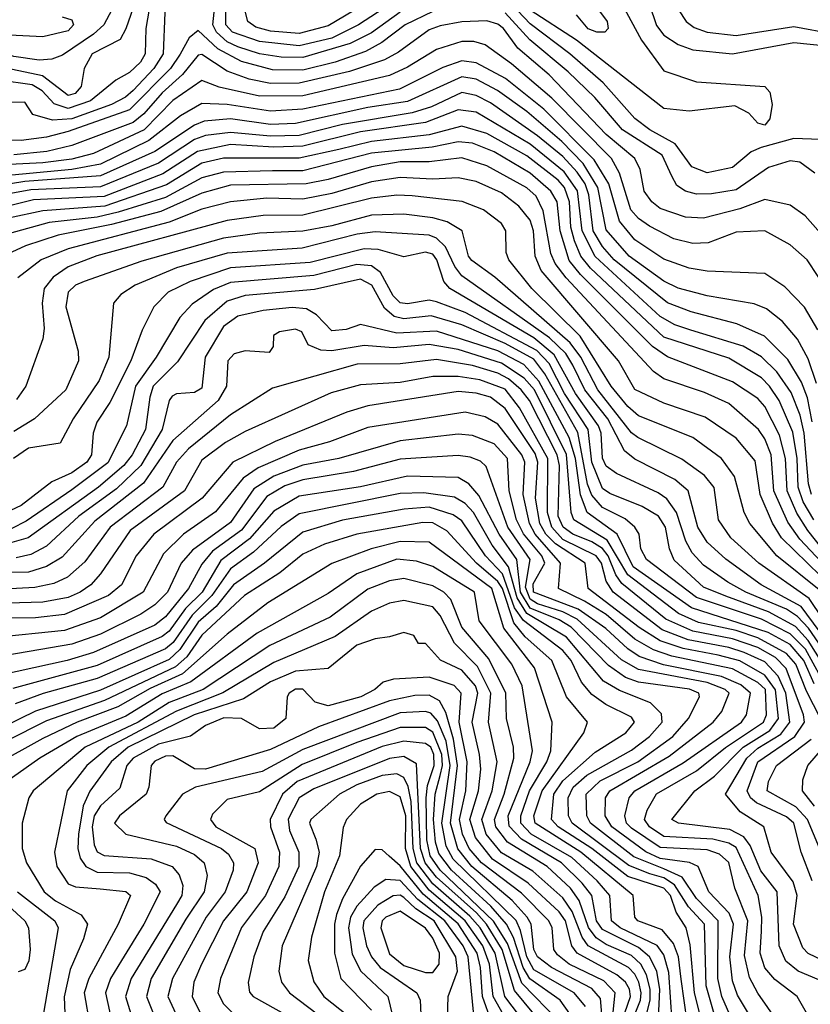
# Model space of a CAD drawing. Extents: x 501367 to 657802, y 482273 to 547541.
# Tile 177 of 256: x 556361 to 558551, y 527353 to 530080. Entities that reach past the tile are written whole.
import ezdxf

# ---------------------------------------------------------------- set-up
doc = ezdxf.new("R2010")
doc.units = 0

msp = doc.modelspace()

# ---------------------------------------------------------------- linework, layer by layer
at = {"layer": '0CON20XD'}
for points in [[(556767.1, 530215), (556758, 529985), (556731.9, 529945), (556675, 529883.6), (556653.7, 529865), (556614.8, 529845), (556505, 529804.9), (556451.7, 529801.7), (556397.2, 529817.2), (556375, 529851.4), (556315, 529850)], [(558145, 530170.2), (558206.8, 530075), (558228.5, 530058.5), (558265, 530045.1), (558345, 530036.1), (558505, 530061), (558615, 530040.4)], [(557415, 530100.2), (557335, 530043.6), (557276.4, 530013.6), (557145.4, 529974.6), (557085, 529975.6), (557025, 529985.6), (556965, 530004.2), (556935, 530018.8), (556905.5, 530045), (556895.4, 530065), (556903.9, 530145)], [(557423.2, 530146.8), (557299.5, 530065), (557225, 530028.8), (557135, 530007.3), (557025, 530019.5), (556950.3, 530045), (556931.8, 530065), (556932.7, 530145)], [(557335.6, 530135), (557215, 530062.4), (557135, 530041.5), (557055, 530048.2), (557015, 530059.1), (556992.7, 530075), (556975.4, 530145)], [(558578.3, 529748.3), (558505, 529750.4), (558414.2, 529725.8), (558386.5, 529713.5), (558335, 529670), (558265, 529655.5), (558222.6, 529672.6), (558176.3, 529736.3), (558106.5, 529775), (558065, 529806.3), (557977.2, 529905), (557884.5, 529985), (557775, 530068.2), (557705, 530142.3)], [(558017.2, 530145), (558083.3, 530023.3), (558145, 529937.7), (558235, 529907.5), (558425, 529894.3), (558438.6, 529878.6), (558444.6, 529845), (558438.5, 529805), (558425, 529787.5), (558405, 529792.9), (558380.5, 529820.5), (558341.5, 529841.5), (558215, 529826.7), (558145, 529834.1), (557902.7, 530022.7), (557775, 530105.7)], [(557936.3, 530145), (557988.3, 530075), (557991, 530055), (557981.1, 530045), (557959.2, 530045), (557935, 530054.8), (557903.3, 530093.3)], [(556632.1, 530137.9), (556594.2, 530065), (556565, 530040), (556478.9, 529981.1), (556449.4, 529970.6), (556415, 529967.2), (556345, 529978.1), (556106.9, 530055), (556045.1, 530115.1)], [(556478, 530088), (556505, 530079.2), (556510.2, 530065), (556495, 530049), (556425, 530032.3), (556295, 530039.1), (556213.9, 530055), (556176, 530075), (556113, 530125)], [(556723.8, 530136.2), (556710.4, 530055), (556708.6, 529985), (556695, 529961.9), (556665, 529933.2), (556627.3, 529912.7), (556556.9, 529855), (556495, 529833.4), (556456.6, 529846.6), (556423, 529883), (556395, 529899.2), (556302.6, 529912.6)], [(556682.4, 530135), (556655, 530054.5), (556638.8, 530025), (556561.5, 529985), (556539.5, 529945), (556531.2, 529895), (556514.7, 529875), (556495, 529869.7), (556424.4, 529924.4), (556305, 529949)], [(558103.9, 530123.9), (558125, 530063.4), (558145, 530037.2), (558185, 530010.9), (558225, 529995.8), (558334.8, 529984.8), (558505, 530016.7), (558695, 529997.2)], [(557505, 530102.7), (557428.1, 530065), (557363.9, 530016.1), (557318.2, 529991.8), (557235, 529962.5), (557145, 529939.6), (557060.6, 529940.6), (556975, 529964.1), (556909.2, 529999.2), (556855, 530050), (556830.2, 530029.8), (556805, 529983.9), (556778.7, 529945), (556665, 529830.2), (556495, 529769.8), (556435, 529754.5), (556365, 529745.1), (556305, 529747.5)], [(558563.2, 529655), (558521.4, 529685), (558495, 529689.3), (558435, 529670.4), (558345, 529609), (558277.2, 529597.2), (558235, 529596.9), (558205, 529604.8), (558181, 529621), (558166.8, 529646.8), (558140.2, 529705), (558030, 529775), (557954.1, 529864.1), (557880, 529935), (557773.5, 530023.5), (557705, 530099)], [(558635.2, 529425), (558536.4, 529536.4), (558495, 529565.8), (558425, 529581.6), (558355, 529556.2), (558255, 529530.3), (558205, 529533), (558135, 529557.2), (558111.6, 529575), (558090.4, 529605), (558079.1, 529665), (558064.8, 529695), (557985, 529762.2), (557826.9, 529926.9), (557740.7, 530000.7), (557701.2, 530055), (557685, 530067.3), (557655, 530076.9), (557585, 530074.1), (557525, 530062.5), (557495, 530051.5), (557410.2, 529989.8), (557371.1, 529968.9), (557273.9, 529936.1), (557135, 529903.5), (557055, 529902.8), (556996.2, 529915), (556935, 529937.1), (556865, 529983.2), (556855, 529981.7), (556811.9, 529928.1), (556755, 529877.3), (556705, 529818.8), (556675, 529795.5), (556505, 529731.3), (556435.5, 529715), (556345, 529705.1)], [(558602.8, 529322.8), (558541.8, 529415), (558495, 529456.4), (558424.7, 529494.7), (558345, 529491.1), (558268, 529462), (558225, 529459.8), (558173, 529473), (558105, 529507.7), (558075, 529528.9), (558053.4, 529553.4), (558022, 529655), (557999.5, 529695), (557835, 529862.2), (557722.6, 529957.4), (557650.4, 530010.4), (557619, 530019), (557585, 530019.4), (557515, 529996.8), (557435, 529948.1), (557384.7, 529925.3), (557145, 529868.5), (557025, 529867.5), (556913.3, 529893.3), (556865, 529911), (556785, 529855.7), (556705.2, 529774.8), (556565, 529708.9), (556505, 529693.2), (556425, 529683.1), (556202.3, 529672.3)], [(558571.4, 529221.4), (558534.1, 529284.1), (558480.3, 529340.3), (558425, 529376.7), (558265, 529383.7), (558215, 529391.8), (558145, 529416.2), (558065, 529470), (558021.8, 529521.8), (557992.1, 529625), (557951.8, 529691.8), (557812.1, 529832.1), (557706.5, 529916.5), (557625, 529960.4), (557585, 529965.6), (557532.6, 529947.4), (557412.8, 529887.2), (557145, 529832.2), (557055, 529826.4), (556935.3, 529844.7), (556865, 529847.8), (556806.6, 529813.4), (556718.7, 529745), (556585, 529679.3), (556504.9, 529665.1), (556230.9, 529639.1)], [(558567.9, 529072.1), (558545, 529140.3), (558515.3, 529195.3), (558473.6, 529243.6), (558429.2, 529279.2), (558395, 529293.2), (558265, 529314.8), (558185, 529336.6), (558145, 529355.7), (558048.6, 529425), (557985, 529497.4), (557961.7, 529615), (557921.2, 529681.2), (557862.7, 529742.7), (557765.1, 529825.1), (557683.9, 529883.9), (557625, 529914.7), (557585, 529921.3), (557435, 529853.3), (557325, 529836.7), (557125, 529792.4), (557055, 529789.8), (556945, 529804.9), (556871.5, 529798.5), (556845, 529787.6), (556734.8, 529715.2), (556585, 529647.1), (556375, 529631.8), (556265.7, 529614.3)], [(558556.1, 528966.1), (558542.4, 529032.4), (558526.1, 529076.1), (558488.5, 529138.5), (558423.5, 529203.5), (558347.3, 529237.3), (558220.7, 529270.7), (558155, 529295.9), (558007.6, 529415), (557975, 529451.8), (557949, 529495), (557937.4, 529595), (557926.6, 529625), (557905, 529657.5), (557865, 529700.8), (557795, 529758.3), (557665, 529849.5), (557625, 529870.1), (557585, 529877.8), (557501.2, 529838.8), (557447.9, 529822.1), (557255, 529789.2), (557135, 529759.4), (557055, 529757.4), (556945, 529767.6), (556875, 529758.7), (556845, 529747.7), (556745, 529682.5), (556585, 529616.7), (556391.7, 529608.3), (556295, 529591.5)], [(558553.4, 528765), (558545.6, 528795), (558533.6, 528935), (558522.5, 528985), (558497.3, 529047.3), (558457.7, 529105), (558415, 529146.1), (558365, 529176.2), (558219.5, 529220.5), (558175, 529235.1), (558135, 529258.1), (557954.4, 529424.4), (557918.8, 529495), (557905.7, 529605.7), (557868.4, 529658.4), (557775, 529735.1), (557625, 529823.7), (557575, 529830.1), (557485, 529795.5), (557305, 529768.9), (557145, 529729.1), (557065, 529726.7), (556945, 529734.1), (556853.3, 529715), (556757.3, 529652.7), (556595, 529590.6), (556399, 529581), (556294.6, 529555.4)], [(558560, 528695), (558531.1, 528745), (558517.2, 528785), (558513.8, 528865), (558502.3, 528937.7), (558463.9, 529025), (558437.9, 529065), (558415, 529088), (558325, 529142.4), (558145, 529200.7), (557941.7, 529391.7), (557915.1, 529425), (557897.4, 529467.4), (557887.6, 529505), (557884, 529575), (557869.4, 529615), (557851.8, 529635), (557765, 529702.7), (557655, 529764.9), (557585, 529785.3), (557495, 529761.2), (557335, 529742), (557245, 529720.6), (557135, 529696.1), (556925, 529696.2), (556865, 529682.1), (556767.1, 529622.9), (556596.4, 529563.6), (556425, 529550.7), (556330, 529530)], [(558695, 528474.3), (558544.1, 528665), (558512.9, 528712.9), (558486.2, 528775), (558482.1, 528865), (558465, 528929.7), (558425, 529008.7), (558405, 529030.7), (558335, 529077.3), (558155, 529146.2), (558113.7, 529175), (557914.2, 529374.2), (557883.1, 529413.1), (557857.6, 529495), (557849.1, 529575), (557831.5, 529605), (557775, 529655.1), (557675, 529713.6), (557615, 529737.9), (557575, 529741.9), (557503.6, 529726.4), (557335, 529709.9), (557145, 529661.4), (557061.3, 529661.3), (556925, 529657.9), (556865, 529641.6), (556765, 529587), (556633.5, 529546.5), (556575, 529532.7), (556442.3, 529517.7), (556332.5, 529487.5)], [(558625, 528531.5), (558521.7, 528641.7), (558488, 528688), (558449.5, 528775), (558442.5, 528875), (558425, 528919), (558406.7, 528945), (558325, 529016.6), (558257.2, 529047.2), (558145.1, 529085.1), (558116, 529106), (557874.8, 529364.8), (557844.3, 529404.3), (557832.2, 529432.2), (557810.8, 529550.8), (557791.5, 529591.5), (557765, 529614.6), (557655, 529675.1), (557585, 529697.3), (557495, 529686), (557415, 529686.1), (557335, 529672.5), (557215, 529637.1), (557154.4, 529625.6), (556945, 529621.5), (556865, 529599.4), (556751.6, 529548.4), (556615, 529512.2), (556467.1, 529482.9), (556376.9, 529453.1), (556315, 529424.5)], [(558614.7, 528505), (558471.1, 528645), (558445.8, 528685.8), (558411.5, 528765), (558397.8, 528857.8), (558345, 528920.7), (558259.4, 528979.4), (558145, 529018.2), (558065, 529055.7), (558019, 529135), (557805.4, 529385), (557788.8, 529425), (557784.1, 529495), (557774.8, 529525), (557743.5, 529563.5), (557695, 529600.5), (557625, 529631.9), (557575, 529642), (557505, 529637.9), (557415, 529642.3), (557335, 529631), (557225, 529598.5), (557145, 529583.2), (557044.9, 529585.1), (556945, 529575.4), (556865, 529554.7), (556775, 529519.5), (556494.9, 529445.1), (556420.6, 529415), (556356, 529365)], [(558575, 528501), (558457.8, 528595), (558383, 528685), (558367.3, 528715), (558340.8, 528815), (558304.9, 528864.9), (558225, 528922.5), (558075, 528983.3), (558045, 529008.9), (557999.2, 529065), (557913.3, 529203.3), (557779.4, 529335), (557715.2, 529415), (557708.4, 529435), (557707, 529495), (557695, 529515.3), (557645, 529553.1), (557586.7, 529576.7), (557448.1, 529591.9), (557405, 529593.6), (557335, 529585.8), (557145, 529538.8), (557035, 529538), (556935, 529523.4), (556574.4, 529425.6), (556495, 529395.7), (556453.3, 529366.7), (556429, 529335), (556422.8, 529295), (556429, 529225), (556425, 529195.8), (556378.1, 529065), (556352.1, 529027.9)], [(558625, 528362.1), (558547, 528477), (558408, 528575), (558330.8, 528645), (558296.3, 528695), (558284.6, 528784.6), (558257.4, 528817.4), (558195, 528863), (558072.7, 528922.7), (558055, 528936.1), (557961.6, 529055), (557915.1, 529145.1), (557885.3, 529185.3), (557676.8, 529366.8), (557612.7, 529412.7), (557604.1, 529425), (557586.6, 529495), (557545, 529519.7), (557505, 529531.2), (557425, 529541.4), (557335, 529538.8), (557225, 529508.6), (557145, 529494), (557025, 529488.4), (556925.5, 529474.5), (556699.1, 529410.9), (556539.2, 529355), (556515, 529344.3), (556495.3, 529325), (556488.8, 529285), (556522.3, 529162.3), (556523.5, 529135), (556488.3, 529055), (556401.8, 528975), (556345, 528939.8)], [(558625, 528320.6), (558525, 528454.9), (558414.8, 528515), (558316.4, 528586.4), (558265, 528633.3), (558238.9, 528675), (558212.3, 528775), (558175, 528806.2), (558065, 528863.2), (558036.1, 528886.1), (557989.6, 528975), (557926.1, 529055), (557893, 529123), (557873.3, 529155), (557828.4, 529198.4), (557585, 529370.6), (557566.1, 529396.1), (557540.5, 529450.5), (557515, 529474.9), (557495, 529482.7), (557345, 529492), (557295.4, 529485.4), (557143, 529447), (556935, 529433.2), (556795, 529393), (556680.4, 529345), (556640.9, 529319.1), (556620.9, 529295), (556607.7, 529145), (556580.7, 529080.7), (556509, 528975), (556472.7, 528907.3), (556385, 528893), (556343.2, 528865)], [(558621.4, 528285), (558545.1, 528395.1), (558515, 528426.8), (558485, 528447.3), (558371.6, 528495), (558322.5, 528522.5), (558255, 528569.2), (558223.1, 528603.1), (558205.4, 528635.4), (558179.6, 528715), (558152.9, 528752.9), (558129.4, 528769.4), (558013.5, 528823.5), (557985, 528843.6), (557975.3, 528865.3), (557971, 528935), (557964.2, 528955), (557900.2, 529045), (557841.5, 529151.5), (557785, 529198.5), (557552.3, 529335), (557535.2, 529355), (557516, 529415), (557505, 529430.1), (557485, 529435.8), (557425, 529423.2), (557353.3, 529443.3), (557315, 529445.7), (557165, 529407.6), (556945, 529393), (556833.3, 529355), (556771.6, 529325), (556732.7, 529285), (556700.1, 529219.9), (556668.5, 529135), (556610.1, 529019.9), (556574.5, 528965), (556564.2, 528935), (556559.2, 528875), (556547.1, 528855), (556505, 528824.6), (556449.7, 528800.3), (556365.2, 528735), (556305, 528707.2)], [(558601, 528271), (558545, 528360.5), (558509.1, 528399.1), (558435, 528440.4), (558316.7, 528483.3), (558255, 528508.9), (558173.5, 528583.5), (558160.4, 528615), (558149.4, 528675), (558130.2, 528705), (558085, 528731.9), (557995, 528767.6), (557975, 528781.7), (557945.8, 528855), (557935.1, 528945.1), (557869.4, 529045), (557827.5, 529127.5), (557793.5, 529163.5), (557595, 529268.7), (557515, 529298.9), (557495, 529302.8), (557435, 529292.7), (557415, 529295.7), (557395.4, 529315.4), (557360, 529380), (557335, 529398.6), (557295, 529401.8), (557175, 529371.8), (556945, 529352.2), (556897.6, 529332.4), (556838.2, 529291.8), (556804.7, 529255.3), (556738.5, 529145), (556681.3, 529065), (556656.6, 528955), (556605, 528852.8), (556505, 528777.6), (556378.4, 528691.6), (556338.9, 528671.1)], [(558579.5, 528259.5), (558536.9, 528336.9), (558495, 528379.3), (558415, 528419.9), (558235, 528479.6), (558096.9, 528585), (558080.9, 528615), (558076.1, 528655), (558064.8, 528675), (558038.1, 528698.1), (557975, 528728.6), (557945, 528763.5), (557933.8, 528793.8), (557906.7, 528936.7), (557815, 529098.7), (557785, 529139.5), (557705, 529183), (557585, 529234.4), (557500.1, 529260.1), (557425, 529251.4), (557398.3, 529258.3), (557370.8, 529280.8), (557336.2, 529345), (557305, 529360.9), (557176.9, 529333.1), (556985, 529315.8), (556935, 529300.8), (556873.6, 529246.4), (556797.5, 529132.5), (556730.8, 529065), (556720.8, 529035), (556709.2, 528945), (556672.3, 528875), (556648.9, 528845), (556579.3, 528785), (556384.6, 528645.4), (556306.9, 528623.1)], [(557035.1, 529274.9), (556965, 529258.4), (556925, 529230.4), (556874.2, 529145), (556865, 529059.6), (556845, 529047.2), (556795, 529044.1), (556782.8, 529037.2), (556774.8, 529025), (556755.1, 528945), (556696.2, 528845), (556628.9, 528781.1), (556524.6, 528705), (556435, 528622.2), (556391.3, 528598.7), (556350.6, 528589.4)], [(558561.2, 528241.2), (558532.7, 528305), (558495, 528349.4), (558433.4, 528383.4), (558221.3, 528451.3), (558059.5, 528565), (558015.6, 528655.6), (557932.2, 528715), (557913.8, 528763.8), (557900.3, 528865), (557882.9, 528923), (557799.1, 529079.1), (557757.5, 529125), (557685, 529162.5), (557515, 529217.6), (557405, 529211.4), (557305, 529235.4), (557265, 529222.2), (557225, 529218.4), (557182.5, 529262.5), (557155, 529278.9), (557115, 529282.6), (557035.1, 529274.9)], [(558578.6, 528145), (558540.1, 528220.1), (558510.4, 528295), (558484.7, 528324.7), (558405, 528368.1), (558345, 528388.7), (558240.6, 528410.6), (558185.6, 528435.6), (558045, 528543), (557988.3, 528638.3), (557895.4, 528695), (557887.9, 528715), (557875, 528875.5), (557786.5, 529055), (557757.6, 529087.6), (557695, 529128.5), (557575, 529166.7), (557495, 529180.5), (557395, 529170.8), (557315, 529177.7), (557225, 529162.7), (557194.5, 529164.5), (557159.7, 529179.7), (557142.1, 529215), (557125, 529222.7), (557080, 529215), (557063.8, 529205), (557062.5, 529175), (557051.7, 529158.3), (556985, 529162.7), (556955, 529154.6), (556937.5, 529135), (556933.8, 529065), (556910.7, 529025), (556785, 528914.2), (556703.3, 528796.7), (556568.5, 528691.5), (556478.5, 528591.5), (556435, 528565.7), (556385, 528550.3), (556225, 528548.8)], [(558483.4, 528283.4), (558453.8, 528313.8), (558405, 528341.1), (558335.1, 528365.1), (558225, 528386.4), (558150.2, 528420.2), (558028.7, 528518.7), (558012.3, 528542.3), (557990.9, 528595), (557975, 528615.3), (557945, 528634.4), (557892.5, 528655), (557865.6, 528675), (557851.9, 528705), (557856.1, 528845), (557849.6, 528875), (557772.6, 529025), (557749.6, 529055), (557715, 529084.9), (557685, 529100.6), (557615, 529121.8), (557515, 529138.9), (557415, 529126.9), (557295.9, 529125.9), (557061, 529059), (556945, 528985.5), (556828.4, 528891.6), (556795.2, 528855), (556757.6, 528785), (556611.7, 528675), (556541.5, 528578.5), (556493.5, 528536.5), (556455, 528518.8), (556402.5, 528507.5), (556215, 528497.1)], [(558585.1, 527475.1), (558545, 527494.5), (558529.7, 527509.7), (558504.4, 527575), (558514.6, 527655), (558502.7, 527692.7), (558442.2, 527775), (558422.1, 527845), (558356.3, 527886.3), (558316, 527935), (558374.3, 528035), (558405, 528062.9), (558468.6, 528101.4), (558494.2, 528135), (558482.9, 528215), (558461.9, 528261.9), (558425, 528301.4), (558367.7, 528327.7), (558325, 528341.4), (558212.3, 528362.3), (558140.6, 528390.6), (558004.1, 528495), (557985, 528524.7), (557972.6, 528575), (557957.5, 528595), (557865, 528640.9), (557834.2, 528675), (557822.3, 528715), (557824, 528865), (557745.1, 529005.1), (557705, 529056.5), (557635, 529082.7), (557575, 529092.2), (557505, 529092.2), (557415, 529075.1), (557305, 529068.4), (557223.9, 529046.1), (556985, 528939.2), (556931.1, 528908.9), (556865, 528860.4), (556817.2, 528775), (556666.6, 528665), (556585, 528545.2), (556557.5, 528515), (556528.3, 528495), (556495, 528480.2), (556425, 528467.2), (556295, 528463.5)], [(558642.2, 527392.2), (558517.1, 527445), (558483, 527473), (558464.6, 527515), (558458.4, 527665), (558413.5, 527723.5), (558383.6, 527793.6), (558366.8, 527816.8), (558327.8, 527837.8), (558185.8, 527855), (558167.3, 527865), (558230.7, 527945), (558285, 527985.1), (558364.9, 528065), (558438.1, 528111.9), (558462.5, 528145), (558454, 528224), (558425, 528264.9), (558355, 528304.6), (558295, 528320.6), (558198.3, 528338.3), (558135, 528359.6), (558076.5, 528396.5), (557935.2, 528505), (557927.2, 528575), (557845, 528628), (557818.2, 528655), (557801.6, 528685), (557789.8, 528755), (557796.3, 528855), (557788.5, 528878.5), (557705, 529003.2), (557665, 529034.1), (557625, 529045.8), (557575, 529050.3), (557325, 529010.3), (557267.3, 528992.7), (557068.1, 528911.9), (556950.8, 528855), (556865.9, 528755), (556732, 528655), (556683.1, 528595), (556643.2, 528515), (556607, 528485), (556485, 528432.9), (556405, 528423.2), (556295, 528422.2)], [(558594.6, 527235), (558514.1, 527375), (558452.6, 527422.6), (558425, 527454.7), (558411.5, 527495), (558415.8, 527555.8), (558416.6, 527595), (558405.9, 527655), (558345, 527787.4), (558325, 527799.6), (558280.3, 527810.3), (558145, 527818), (558104.9, 527845), (558091, 527865), (558099, 527891), (558125, 527935.8), (558235, 527999.6), (558315.6, 528064.4), (558420.6, 528135), (558429.1, 528155), (558426, 528225), (558405, 528244.7), (558335, 528282), (558167.3, 528317.3), (558116.6, 528335), (558065, 528364.3), (557985, 528432.5), (557925, 528469.8), (557853, 528505), (557858.8, 528575), (557788.8, 528655), (557772.6, 528685), (557754.9, 528765.1), (557760, 528855), (557751.3, 528875), (557685, 528959.5), (557649.9, 528979.9), (557595, 528993.3), (557325, 528950.1), (557218.9, 528911.1), (557135, 528888), (557021.1, 528838.9), (556980, 528810), (556902.9, 528717.1), (556814.8, 528655), (556759.1, 528600.9), (556703, 528495), (556585, 528423.3), (556485, 528388.6), (556285, 528368.3)], [(558460.2, 527305), (558405, 527384.3), (558382.5, 527427.5), (558368.3, 527488.3), (558377.5, 527585), (558341.3, 527675), (558325, 527746), (558298.8, 527768.8), (558265, 527781.2), (558135, 527787.2), (558055, 527841.2), (558041.5, 527855), (558036.5, 527875), (558048.9, 527925), (558064.8, 527945), (558198.3, 528021.7), (558359.7, 528135), (558373.9, 528155), (558384.6, 528215), (558358.4, 528238.4), (558305, 528261.2), (558143.7, 528293.7), (558076.9, 528316.9), (558045, 528337.7), (557984.2, 528394.2), (557907.8, 528447.8), (557783.6, 528495), (557782.7, 528517.3), (557815.5, 528575), (557806.6, 528595), (557756.3, 528656.3), (557736.4, 528695), (557716.8, 528775), (557711.6, 528865), (557674.8, 528905), (557615, 528928), (557575, 528932.4), (557415, 528913.4), (557245, 528864.6), (557145, 528846.3), (557065, 528816.1), (557009.2, 528780.8), (556945, 528687.4), (556839.3, 528610.7), (556808.1, 528575), (556770.2, 528495), (556735, 528459.5), (556696.3, 528433.7), (556585, 528378.2), (556505, 528350.2), (556295, 528314.3)], [(558393.4, 527305), (558348.5, 527378.5), (558335, 527418.2), (558327.3, 527485), (558338.1, 527575), (558325.9, 527605.9), (558269.8, 527665), (558240.3, 527735), (558215.9, 527745.9), (558135, 527757.6), (558095.3, 527775.3), (558001.1, 527845), (557982.8, 527875), (557983.6, 527925), (557995.2, 527945), (558159.3, 528040.7), (558281.7, 528135), (558305.9, 528164.1), (558325.5, 528215), (558315, 528225.5), (558264.6, 528244.6), (558075, 528280.9), (558027.7, 528307.7), (557905, 528420.2), (557865, 528440.3), (557795, 528462), (557775, 528475.1), (557761.4, 528508.6), (557774.4, 528585), (557712.7, 528675), (557652.4, 528842.4), (557636.9, 528856.9), (557608.2, 528868.2), (557575, 528872.9), (557415, 528863.1), (557285, 528828.5), (557145, 528806.1), (557095, 528789.1), (557045, 528759.6), (556975, 528666.1), (556895, 528608.2), (556865, 528571.7), (556828.7, 528505), (556765, 528426), (556735, 528403.1), (556565, 528327.6), (556492.1, 528305), (556307.2, 528265)], [(558341, 527295), (558305.1, 527375), (558294.6, 527425), (558294.9, 527585), (558235, 527646.1), (558195.7, 527705.7), (558145, 527728.7), (558061.5, 527761.6), (557941.5, 527855), (557931.5, 527875), (557929.7, 527935), (557968.2, 527971.8), (558072.9, 528025), (558169.5, 528095), (558213.4, 528145), (558243.2, 528205), (558242.1, 528215), (558216.4, 528226.4), (558075, 528245.6), (558038.5, 528258.5), (557991.3, 528291.3), (557887.9, 528397.9), (557855, 528417.8), (557775, 528450.2), (557748.3, 528495), (557737.3, 528585), (557688.5, 528655), (557632.7, 528762.7), (557604.9, 528794.9), (557575, 528812.3), (557435, 528815.4), (557305, 528786.2), (557135, 528760.6), (557065, 528718.5), (556997.5, 528642.5), (556917.8, 528582.2), (556865.8, 528495), (556820.3, 528449.7), (556775, 528386.9), (556755, 528371.6), (556575, 528291.8), (556341.8, 528228.2)], [(558293.6, 527295), (558261.9, 527405), (558257.1, 527575), (558213.4, 527623.4), (558174.7, 527684.7), (558145, 527703.9), (558106.2, 527715), (558047.8, 527737.8), (557891.4, 527855), (557881.1, 527875), (557880.3, 527925), (557894.2, 527955), (557932, 527988), (558055, 528056.8), (558105.5, 528095), (558140, 528135), (558138.1, 528158.2), (558107.9, 528187.9), (558022.5, 528222.5), (557977.8, 528247.8), (557875, 528369.9), (557765, 528435.4), (557738.5, 528478.5), (557714.5, 528564.5), (557669, 528625), (557617.6, 528715), (557595, 528740.3), (557565, 528757.4), (557480.2, 528769.8), (557415, 528767.4), (557135, 528711.3), (557085, 528676), (557008.6, 528605), (556945, 528559.3), (556893.3, 528485), (556838.7, 528431.3), (556785.9, 528355), (556765, 528337.7), (556575, 528255.3), (556426.1, 528213.9), (556347.9, 528185)], [(558250.5, 527305), (558229.9, 527385), (558217.7, 527517.7), (558206.7, 527565), (558178.8, 527608.8), (558162.9, 527655), (558145.3, 527675), (558045, 527707.1), (557945, 527785.1), (557852, 527845), (557833.4, 527865), (557840.6, 527935), (557865, 527972.6), (557955, 528051.7), (558039.7, 528105), (558063.8, 528135), (558055, 528148.7), (557983.9, 528183.9), (557945, 528211.1), (557916.6, 528245), (557887.8, 528305), (557865, 528333), (557755.8, 528415.8), (557731.7, 528451.7), (557698.4, 528545), (557650.6, 528595), (557585, 528691.9), (557561, 528709), (557495, 528729.6), (557425.3, 528724.7), (557255, 528693.7), (557145, 528660.7), (557038.9, 528575), (556952.7, 528515), (556905.2, 528454.8), (556855, 528411.2), (556804.5, 528335.5), (556775, 528308.6), (556585, 528223.4), (556404.5, 528165.5), (556136.1, 528033.9)], [(558209.1, 527305), (558192.7, 527422.7), (558185.1, 527485), (558171.8, 527521.8), (558139.8, 527559.8), (558072.9, 527585), (558064.7, 527595), (558060, 527655), (557914.7, 527775), (557788.3, 527855), (557784.7, 527875), (557807.8, 527945), (557923.1, 528105), (557933.4, 528135), (557875, 528204.7), (557834.8, 528305), (557761.1, 528371.1), (557729.4, 528409.4), (557697.8, 528505), (557685, 528524.4), (557625.8, 528575), (557544.2, 528664.2), (557505, 528686.7), (557477.7, 528687.7), (557294.5, 528655.5), (557205, 528627.4), (557145, 528600), (557081.5, 528548.5), (556983.3, 528485), (556865, 528375.4), (556824.1, 528315.9), (556792, 528288), (556595.4, 528194.6), (556435, 528138), (556208.4, 528025)], [(558167.8, 527305), (558158.4, 527441.6), (558145, 527490.7), (558126, 527516), (558023.5, 527565), (557999.9, 527585), (557995.1, 527655), (557960.5, 527695), (557889.7, 527759.7), (557777.3, 527825), (557749.1, 527855), (557748.4, 527875), (557772.4, 527945), (557820.8, 528025), (557832.1, 528055), (557835.6, 528135), (557786.6, 528285), (557701.8, 528395), (557668.8, 528505), (557495, 528633.2), (557415, 528635.1), (557333.8, 528615), (557225, 528574.1), (557047.9, 528465), (556935, 528378.5), (556811.4, 528268.6), (556722.1, 528228), (556632.7, 528177.3), (556520.4, 528135), (556425, 528089.1), (556288.8, 528015)], [(558129.8, 527315), (558134.1, 527394.1), (558125.2, 527445.2), (558105.5, 527485), (558075, 527510.7), (557975, 527560.2), (557958.2, 527585), (557945.3, 527655), (557919.1, 527689.1), (557861.6, 527745), (557750.7, 527810.7), (557716.5, 527846.5), (557713.5, 527875), (557775.1, 528025), (557780.7, 528055), (557752.5, 528235), (557723.6, 528295), (557633.4, 528415), (557620.4, 528495), (557505, 528565.4), (557459.9, 528580.1), (557405, 528585.6), (557294.7, 528545.3), (557215, 528490.5), (557018.6, 528381.4), (556835, 528246.8), (556755, 528213.2), (556655, 528151.5), (556519.4, 528095), (556417, 528035), (556301.7, 527955)], [(558097.1, 527325), (558107.1, 527365), (558107.4, 527395), (558097.2, 527435), (558080.9, 527465), (558055, 527488.4), (557985, 527518.9), (557957.6, 527537.6), (557935.9, 527565.9), (557910.7, 527640.7), (557886.2, 527675), (557821.9, 527735), (557712.1, 527802.1), (557679.5, 527845), (557675.6, 527865), (557702.3, 527935), (557729.2, 528035), (557728.1, 528065), (557708.9, 528145), (557707, 528215), (557660.4, 528310.4), (557585, 528397.3), (557554.5, 528474.5), (557535.2, 528495), (557505, 528512.4), (557425, 528532.3), (557385, 528526.3), (557325, 528503), (557221.1, 528425), (557053.4, 528346.6), (556869.1, 528225), (556775, 528189.1), (556688.8, 528135), (556542.2, 528065), (556397.7, 527945), (556386.2, 527925), (556367.5, 527855), (556367.5, 527785), (556379.2, 527745), (556428.5, 527665), (556459.7, 527639.7), (556530.9, 527600.9), (556548.8, 527575), (556537.7, 527535), (556500.4, 527449.6), (556483.9, 527373.9), (556486.5, 527305)], [(558020.2, 527215), (558079.9, 527365), (558082.5, 527385), (558075.9, 527415), (558065, 527436.9), (558046.6, 527455), (557935.6, 527515.7), (557919, 527539), (557890.7, 527610.7), (557865, 527648.5), (557782.3, 527722.3), (557695, 527773.3), (557652.9, 527825), (557640.5, 527865), (557669.4, 527945), (557683.3, 528025), (557659.5, 528135), (557666.1, 528215), (557629.2, 528289.2), (557565, 528353.4), (557525, 528430.4), (557505, 528453.9), (557425, 528471.5), (557385, 528464.1), (557335, 528441.6), (557235, 528371.8), (557065, 528299.9), (556923.8, 528216.2), (556795.3, 528164.7), (556607.4, 528065), (556546.5, 528015), (556492.3, 527945), (556456.9, 527775), (556463.5, 527735), (556495, 527687.3), (556515, 527678.5), (556583.6, 527673.6), (556655, 527666.2), (556667.6, 527655), (556633.5, 527575), (556552.7, 527425), (556539.7, 527385), (556555.1, 527295.1)], [(557996.9, 527215), (558052.5, 527375), (558050.2, 527395), (558038.3, 527415), (558014.9, 527434.9), (557904.9, 527495), (557890.5, 527515), (557872.4, 527585), (557855, 527609.3), (557768.9, 527688.9), (557670.1, 527755), (557623.3, 527815), (557607.7, 527865), (557631.5, 527945), (557637.6, 528005), (557634.5, 528045), (557613.9, 528135), (557629.4, 528215), (557623, 528235), (557585, 528278.2), (557526.4, 528306.4), (557485, 528352.5), (557465, 528352.5), (557452.5, 528375), (557425, 528382.9), (557385, 528370.5), (557345, 528365.7), (557295, 528347.8), (557215, 528283.1), (557125, 528276.3), (557055, 528246.6), (556980.4, 528199.6), (556844.1, 528155), (556661.4, 528065), (556613.8, 528025), (556555, 527943.3), (556536.6, 527903.4), (556523.4, 527825), (556522.1, 527785), (556528, 527758), (556544.4, 527735), (556575, 527719.6), (556665, 527717.7), (556711.3, 527705), (556736.5, 527686.5), (556749.4, 527665), (556704.6, 527575), (556642.5, 527475), (556612.3, 527425), (556598.4, 527385), (556615.8, 527305)], [(558001.9, 527305), (558010.2, 527385), (557978.6, 527418.6), (557882.7, 527465), (557850.4, 527490.4), (557840.3, 527505), (557835.7, 527565), (557826.6, 527585), (557750.8, 527660.8), (557640.2, 527745), (557606.1, 527785), (557586.8, 527825), (557578.9, 527865), (557596.7, 527945), (557600.5, 528025), (557577.8, 528135), (557583.3, 528215), (557564.2, 528235.8), (557495, 528259.6), (557396.1, 528253.9), (557367.5, 528245), (557344.1, 528225), (557305.3, 528205), (557215, 528179.5), (557179.6, 528189.6), (557145, 528226.1), (557125, 528226), (557106.8, 528215), (557101.8, 528205), (557098.1, 528145), (557065, 528117.8), (557025, 528116.4), (556974.9, 528144.9), (556926.4, 528146.4), (556875, 528125.2), (556833.7, 528096.3), (556745, 528073.8), (556675.5, 528035), (556657.4, 528015), (556637.9, 527952.1), (556585, 527902.6), (556567.3, 527875), (556561.4, 527845), (556567, 527795), (556575.8, 527775.8), (556595, 527765.8), (556725, 527756.2), (556783.1, 527735), (556802.1, 527712.1), (556812.3, 527682.3), (556810.1, 527655), (556795, 527630.2), (556669.4, 527425), (556654, 527375), (556672.7, 527315)], [(558555.6, 527695), (558525.1, 527775.1), (558505.1, 527855), (558485, 527872.2), (558401.4, 527911.4), (558385.1, 527925.1), (558375.6, 527945), (558404.9, 528025), (558507.4, 528095), (558534.3, 528135), (558531.8, 528155), (558483.4, 528283.4)], [(557975.1, 527305), (557969.5, 527369.5), (557945, 527397.5), (557833.6, 527455), (557795.1, 527485), (557784.8, 527505), (557777.3, 527575), (557766.1, 527595), (557725, 527641.1), (557613.1, 527735), (557574.2, 527784.2), (557554.3, 527855), (557573.8, 528015), (557562.5, 528087.5), (557541.1, 528161.1), (557523.3, 528193.3), (557495, 528209.4), (557455, 528208.3), (557385, 528193.9), (557188, 528122), (557055, 528058.8), (556875, 528004.9), (556845, 528005.9), (556785, 528041.6), (556765, 528040.3), (556735, 528026.7), (556724.5, 528015), (556718.7, 527955), (556711, 527935), (556637.1, 527875), (556623.3, 527855), (556654.4, 527824.4), (556795, 527791.1), (556845, 527768.5), (556871.6, 527745), (556879.7, 527709.7), (556871.6, 527665), (556820.9, 527589.1), (556724.9, 527425), (556711.9, 527375), (556736.1, 527315)], [(557927.7, 527347.7), (557896.8, 527385), (557785, 527448.5), (557765, 527484.8), (557748.3, 527558.3), (557735.5, 527585.5), (557561.8, 527755), (557541.7, 527791.7), (557530.4, 527855), (557552.8, 528015), (557541.9, 528081.9), (557518.1, 528138.1), (557499.8, 528159.8), (557485, 528164.4), (557415, 528160.9), (557145, 528059.4), (557032.2, 527997.8), (556847.5, 527955), (556811.3, 527935), (556765.4, 527875), (556760.8, 527865), (556766.6, 527856.6), (556919.3, 527785), (556939, 527769), (556953, 527745), (556951.8, 527725), (556929.9, 527665), (556876.8, 527595), (556783.6, 527425), (556771.4, 527375), (556799.2, 527315)], [(557900, 527305), (557857.6, 527365), (557773.7, 527423.7), (557755, 527455), (557728.2, 527538.2), (557708.8, 527575), (557665.6, 527625.6), (557556.3, 527725), (557521.4, 527771.4), (557512, 527802), (557506.8, 527865), (557511.2, 527935), (557525, 527987), (557531.6, 528015), (557530.1, 528045), (557505, 528106.8), (557485, 528119.7), (557415, 528119.7), (557295, 528078.8), (557142.9, 528017.1), (557025, 527941.5), (556935, 527920.2), (556895, 527879.6), (556888.9, 527865), (556904.3, 527845), (557012.5, 527785), (557021.6, 527745), (556990.1, 527665), (556925.1, 527585), (556864.2, 527465), (556842.8, 527415), (556838.4, 527375), (556865, 527320.7)], [(558562.4, 527902.4), (558528.6, 527945), (558529.5, 527975), (558543.9, 528015), (558612.9, 528095)], [(557856.2, 527305), (557751.8, 527411.8), (557711.5, 527521.5), (557673.5, 527583.5), (557525.8, 527725), (557497.5, 527765), (557488.8, 527808.8), (557486.5, 527925), (557490.7, 527959.3), (557508.9, 528015), (557507.4, 528045), (557499.4, 528065), (557485, 528075.3), (557425, 528081.8), (557365, 528067.1), (557129.5, 527970.5), (557088.7, 527935), (557054.8, 527865), (557055.5, 527845), (557080.7, 527775), (557078.8, 527735), (557041.7, 527655), (556975, 527566), (556917.4, 527425), (556909.6, 527385), (556925, 527354.7), (556955, 527324.8)], [(558597.6, 527735), (558542.6, 527865), (558510.5, 527900.5), (558431.5, 527945), (558435, 527970.6), (558456.5, 528015), (558552.5, 528087.5)], [(557811.9, 527295), (557731.3, 527391.3), (557696.7, 527505), (557653.4, 527575), (557626.3, 527606.3), (557515, 527705.8), (557483.6, 527745), (557470.6, 527785), (557459.4, 528019.4), (557425, 528039.5), (557385, 528034.5), (557175, 527950.2), (557135, 527925.2), (557104.2, 527865.8), (557107.8, 527835), (557134.3, 527775), (557133.8, 527735), (557095, 527650.7), (557035.5, 527555), (557009.3, 527485), (556993.5, 527413.5), (556997.5, 527387.5), (557007.1, 527375), (557132.9, 527305)], [(557765.3, 527295), (557704.2, 527375), (557677.8, 527495), (557635.7, 527565), (557607.9, 527597.9), (557505, 527687.2), (557461.2, 527745), (557450.3, 527785), (557444.8, 527914.8), (557436.5, 527956.5), (557425, 527981.2), (557405, 527991.2), (557365, 527986.6), (557295, 527961.3), (557247, 527935), (557166.9, 527865), (557163.6, 527855), (557180.9, 527810.9), (557189.9, 527775), (557182.7, 527735), (557087.4, 527515), (557078.5, 527445), (557086.1, 527415), (557107.7, 527385), (557185, 527326.7)], [(557717.6, 527295), (557671.8, 527375), (557661.7, 527465), (557643.5, 527515), (557594.5, 527585), (557495, 527669.4), (557443.7, 527735), (557429.4, 527785), (557430.4, 527875), (557415, 527927.7), (557385, 527943.1), (557349.6, 527935), (557305, 527907.4), (557266, 527865), (557256.8, 527843.2), (557246.4, 527765), (557204.6, 527665), (557169, 527539), (557159.4, 527475), (557175.4, 527415.4), (557203.6, 527375), (557291.9, 527305)], [(557667.6, 527305), (557642.2, 527375), (557637.5, 527455), (557628.1, 527495), (557575, 527576.6), (557478.1, 527658.1), (557415, 527736.8), (557384.1, 527764.1), (557365, 527780.8), (557345, 527782.5), (557304.3, 527735.7), (557254.5, 527645.5), (557238, 527602), (557232.3, 527575), (557232.8, 527495), (557250.6, 527425), (557335, 527337.3)], [(557495, 527210), (557535, 527212.6), (557585, 527232.1), (557608.3, 527261.7), (557621.5, 527295), (557603.1, 527485), (557588.7, 527515), (557538.4, 527585), (557463.4, 527643.4), (557415, 527695.9), (557375, 527698.9), (557342.3, 527677.7), (557295, 527625.5), (557277.3, 527595), (557271.9, 527565), (557282, 527492), (557305.4, 527445.4), (557380.2, 527375), (557399.5, 527295), (557416.5, 527266.5), (557495, 527210)], [(556354.7, 527664.7), (556458, 527585), (556467.3, 527565), (556426.2, 527323.8)], [(556295, 527657.7), (556375.2, 527585), (556385.6, 527565), (556390.2, 527505), (556386.2, 527473.8), (556375, 527450), (556357, 527443)], [(557495, 527284.1), (557515, 527284.8), (557535, 527296.2), (557546.1, 527315), (557547.5, 527375), (557573.3, 527445), (557569.2, 527485), (557509, 527585), (557458.1, 527618.1), (557425, 527649.6), (557415, 527655.5), (557395, 527653.9), (557352.3, 527627.7), (557314, 527585), (557311, 527565), (557321.5, 527515), (557334.8, 527484.8), (557358.9, 527455), (557461.2, 527385), (557470.2, 527365), (557472.7, 527305), (557495, 527284.1)], [(557485, 527441.3), (557505, 527441.9), (557522.2, 527465), (557523.8, 527495), (557505, 527536.7), (557485, 527563.9), (557415, 527611.3), (557375, 527594.8), (557365, 527584.7), (557360.6, 527565), (557385, 527493.3), (557425, 527461.1), (557485, 527441.3)]]:
    msp.add_lwpolyline(points, dxfattribs=at)

doc.saveas('drawing.dxf')
